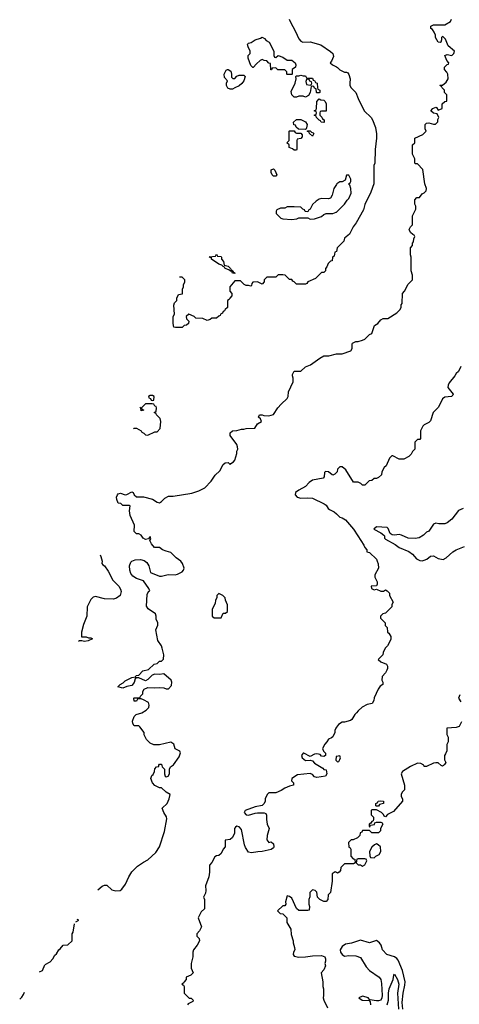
# Model space of a CAD drawing. Header units: inches. Extents: x 2710684 to 2828758, y 857022 to 965663.
# Tile 209 of 256: x 2717227 to 2721077, y 943354 to 951966. Entities that reach past the tile are written whole.
import ezdxf

# ---------------------------------------------------------------- set-up
doc = ezdxf.new("R2010")
doc.units = ezdxf.units.IN
doc.header["$MEASUREMENT"] = 0
for name, color, linetype in [('C7914', 7, 'Continuous'), ('C7915', 7, 'Continuous'), ('C7924', 7, 'Continuous'), ('C7925', 7, 'Continuous')]:
    doc.layers.add(name, color=color, linetype=linetype)

msp = doc.modelspace()

# ---------------------------------------------------------------- linework, layer by layer
at = {"layer": 'C7914', "color": 4}
for points, elevation in [([(2720000, 949937.3), (2719987.3, 949932.7), (2719982, 949898), (2719966, 949890), (2719962, 949858), (2719947.3, 949852.7), (2719927.3, 949832.7), (2719916.4, 949803.6), (2719906, 949790), (2719906, 949770), (2719890, 949754), (2719870, 949754), (2719816.4, 949703.6), (2719750, 949674), (2719742, 949658), (2719730, 949654), (2719650, 949654), (2719630, 949674), (2719618, 949678), (2719610, 949694), (2719590, 949694), (2719551.6, 949731.6), (2719530, 949734), (2719490, 949734), (2719470, 949714), (2719390, 949714), (2719368.4, 949691.6), (2719367.3, 949672.7), (2719350, 949654), (2719310, 949672), (2719268.4, 949671.6), (2719260.4, 949659.6), (2719258, 949642), (2719250, 949634), (2719230, 949642), (2719210, 949642), (2719194, 949650), (2719162, 949682), (2719110, 949682), (2719068, 949630), (2719066, 949590), (2719086, 949570), (2719086, 949550), (2719066, 949530), (2719062, 949518), (2719046, 949510), (2719046, 949450), (2719026, 949430), (2719022, 949418), (2719010, 949414), (2719002, 949398), (2718986, 949390), (2718982, 949378), (2718970, 949374), (2718950, 949354), (2718910, 949354), (2718896.4, 949343.6), (2718870, 949334), (2718830, 949352), (2718770, 949354), (2718754, 949370), (2718708.9, 949391.1), (2718686, 949370), (2718688.7, 949348.7), (2718708, 949330), (2718706, 949310), (2718687.3, 949292.7), (2718668.4, 949291.6), (2718650, 949274), (2718592.7, 949272.7), (2718578, 949278), (2718572, 949310), (2718572, 949370), (2718582, 949390), (2718578, 949470), (2718582, 949490), (2718602, 949510), (2718602, 949530), (2718618, 949562), (2718652.7, 949567.3), (2718654, 949610), (2718662, 949630), (2718662, 949650), (2718674, 949670), (2718674, 949690), (2718650, 949714), (2718625.2, 949712.8)], 48), ([(2717912.2, 944355.8), (2717950, 944386), (2717970, 944394.8), (2717990, 944394.8), (2718034.8, 944354.8), (2718070, 944346), (2718106, 944350), (2718120.2, 944359.8), (2718154.8, 944405.2), (2718182, 944470), (2718210, 944512), (2718258, 944562), (2718310, 944598), (2718350, 944618), (2718418.6, 944681.4), (2718450, 944732), (2718494.2, 944865.8), (2718515.5, 944975.5), (2718512.5, 944992.5), (2718489.2, 945030), (2718475.3, 945070), (2718517.2, 945110), (2718535.3, 945150), (2718546, 945190), (2718510, 945208.7), (2718470, 945246), (2718450, 945248), (2718410, 945268.7), (2718389.2, 945290), (2718375.3, 945330), (2718384, 945356), (2718395.3, 945364.7), (2718408, 945390), (2718410, 945414), (2718426, 945430), (2718446, 945434), (2718446, 945446), (2718452.7, 945452.7), (2718470, 945454), (2718474, 945430), (2718494, 945410), (2718494, 945370), (2718502, 945350), (2718510, 945342), (2718526, 945350), (2718538, 945370), (2718538, 945410), (2718548, 945430), (2718572.9, 945447.1), (2718623.1, 945516.9), (2718634.6, 945554.6), (2718628.4, 945568.4), (2718589.3, 945589.3), (2718578, 945630), (2718550, 945648), (2718450, 945622), (2718403.1, 945623.1), (2718370, 945638), (2718338, 945670), (2718318, 945710), (2718318, 945730), (2718280.4, 945780.4), (2718270, 945788), (2718230, 945788), (2718218, 945810), (2718215.3, 945830), (2718228.4, 945871.6), (2718246, 945890), (2718296.4, 945903.6), (2718333.6, 945926.4), (2718358, 945950), (2718362, 945970), (2718354.6, 945994.6), (2718310, 946018), (2718290, 946026), (2718270, 946026), (2718258, 946022), (2718250, 946006), (2718230, 946006), (2718226, 946030), (2718230, 946034), (2718270, 946034), (2718282, 946038), (2718286, 946050), (2718306, 946070), (2718306, 946090), (2718318, 946110), (2718350, 946126), (2718410, 946122), (2718450, 946126), (2718490, 946121), (2718510, 946112), (2718530, 946112), (2718557.2, 946142.8), (2718559, 946170), (2718554, 946190), (2718490, 946244), (2718450, 946239), (2718410, 946241.2), (2718386.8, 946233.2), (2718350, 946195.3), (2718330, 946184), (2718271.1, 946208.9), (2718251.1, 946208.9), (2718238, 946202), (2718230, 946168.7), (2718210, 946142), (2718165.4, 946134.6), (2718130, 946118), (2718086, 946130), (2718106, 946150), (2718134.6, 946165.4), (2718150, 946182), (2718210, 946212), (2718242, 946218), (2718246, 946230), (2718270, 946234), (2718306, 946270), (2718356.4, 946283.6), (2718406, 946330), (2718430, 946334), (2718450, 946354), (2718470, 946354), (2718487.3, 946372.7), (2718488, 946410), (2718475.3, 946470), (2718468, 946490), (2718437.2, 946537.2), (2718418, 946630), (2718438, 946670), (2718438, 946690), (2718423.1, 946723.1), (2718422, 946750), (2718415.3, 946770), (2718352.5, 946812.5), (2718337.2, 946837.2), (2718343.1, 946936.9), (2718356.4, 946963.6), (2718366, 946970), (2718358, 946990), (2718310, 947058), (2718250, 947077), (2718218.6, 947098.6), (2718200.8, 947120.8), (2718191.8, 947150), (2718188, 947190), (2718200.2, 947219.8), (2718209.1, 947230.9), (2718237.2, 947242.8), (2718284.5, 947244.5), (2718316.3, 947236.3), (2718339.1, 947219.1), (2718358, 947190), (2718372, 947130), (2718450, 947098), (2718470, 947098), (2718526.8, 947113.2), (2718590, 947110.8), (2718610, 947114.8), (2718650, 947136), (2718661.2, 947150), (2718666, 947170), (2718652.3, 947210), (2718637.2, 947230), (2718598.3, 947258.3), (2718550, 947305.2), (2718510, 947316), (2718478, 947330), (2718450, 947348.7), (2718408, 947350), (2718380.2, 947380.2), (2718366, 947410), (2718375.3, 947424.7), (2718370, 947446), (2718354, 947426), (2718330, 947418), (2718308, 947430), (2718290, 947458), (2718270, 947468), (2718250, 947468.7), (2718230, 947488), (2718234, 947546), (2718196, 947630), (2718188.9, 947671.1), (2718194, 947714), (2718190, 947718), (2718130, 947718), (2718113.6, 947733.6), (2718090, 947738), (2718077.2, 947770), (2718076, 947790), (2718082.7, 947810), (2718090, 947818.8), (2718110, 947824), (2718150, 947810.7), (2718166.3, 947813.7), (2718210, 947836), (2718222, 947830), (2718231.1, 947811.1), (2718250, 947792), (2718310, 947791.3), (2718390, 947771), (2718430, 947746), (2718450, 947741), (2718470, 947751.3), (2718499.3, 947780.7), (2718530, 947797.3), (2718570, 947799.1), (2718736, 947824), (2718795.5, 947844.5), (2718848.7, 947870), (2718904, 947930), (2718938, 947982), (2718980.4, 948019.6), (2719010, 948074), (2719026, 948090), (2719051.6, 948091.6), (2719070, 948074), (2719076.4, 948083.6), (2719100.4, 948099.6), (2719110, 948114), (2719127.3, 948172.7), (2719128.4, 948191.6), (2719138, 948210), (2719135.3, 948230), (2719128.7, 948250), (2719069.3, 948329.3), (2719070, 948352), (2719090, 948370.8), (2719130, 948371.3), (2719170, 948384.7), (2719190, 948384.7), (2719210, 948391.3), (2719287.3, 948392.7), (2719308.9, 948431.1), (2719346, 948450), (2719335.3, 948475.3), (2719318, 948490), (2719326, 948510), (2719350.7, 948510.7), (2719364.7, 948504.7), (2719410, 948501), (2719448.4, 948511.6), (2719488, 948570), (2719516.4, 948603.6), (2719570, 948654), (2719578, 948670), (2719582, 948710), (2719620.4, 948799.6), (2719622, 948830), (2719615.3, 948850), (2719616.4, 948863.6), (2719629.4, 948890.6), (2719690, 948892), (2719729.1, 948930.9), (2719773.6, 948946.4), (2719854.6, 949005.4), (2719890, 949024.7), (2719933.6, 949026.4), (2720000, 949042.3)], 44), ([(2718223.9, 948387.2), (2718230, 948394), (2718250, 948394), (2718290.6, 948370.6), (2718298, 948358), (2718314, 948350), (2718330, 948334), (2718350, 948332), (2718410, 948362), (2718430, 948362), (2718458, 948390), (2718462, 948450), (2718456.4, 948476.4), (2718426, 948510), (2718422, 948522), (2718406, 948530), (2718422, 948538), (2718426, 948570), (2718422, 948582), (2718410, 948586), (2718402, 948602), (2718387.3, 948607.3), (2718330, 948606), (2718294, 948570), (2718298, 948558), (2718314, 948550), (2718290, 948546), (2718288, 948568), (2718278, 948575.3)], 48), ([(2720000, 948004), (2719986, 947990), (2719970, 947982), (2719963.6, 947983.6), (2719930.7, 948010.7), (2719905.6, 948014.4), (2719895.3, 948004.7), (2719894, 947966), (2719883.1, 947956.9), (2719790, 947938), (2719762, 947918), (2719730, 947882), (2719670, 947851.3), (2719642, 947830), (2719639, 947810), (2719658, 947790), (2719690, 947780.9), (2719750, 947785.2), (2719790, 947781.2), (2719892.1, 947732.1), (2719910, 947719), (2719929.3, 947690), (2719941, 947681), (2719981.7, 947661.7), (2720000, 947643.8)], 36), ([(2717932.3, 947285.7), (2717939, 947270), (2717948.7, 947230), (2717948, 947210), (2717956.4, 947196.4), (2717970, 947188), (2718002, 947142), (2718043.2, 947063.2), (2718095.3, 947010), (2718110, 946986), (2718114.6, 946965.4), (2718106, 946930), (2718073.6, 946906.4), (2718050, 946898), (2717970, 946901), (2717890, 946922), (2717870, 946914), (2717850, 946894), (2717818, 946830), (2717815.3, 946750), (2717784.7, 946675.3), (2717769, 946610), (2717768, 946568), (2717810, 946568), (2717830, 946558), (2717850, 946558), (2717866, 946550), (2717827.3, 946532.7), (2717793.6, 946526.4), (2717770, 946534), (2717750, 946534), (2717742.1, 946526.1)], 48), ([(2720000, 945776.6), (2719995.3, 945770), (2719988, 945750), (2719988, 945730), (2719970, 945694), (2719956.4, 945683.6), (2719930, 945674), (2719918, 945650), (2719898, 945630), (2719878, 945590), (2719887.3, 945567.3), (2719906, 945550), (2719906, 945530), (2719890, 945522), (2719870, 945524.7), (2719858, 945538), (2719830, 945544.7), (2719810, 945541), (2719770, 945522), (2719714, 945550), (2719708, 945550), (2719700.2, 945539.8), (2719695.3, 945530), (2719702, 945510), (2719730, 945486), (2719770, 945488), (2719790, 945482), (2719810, 945462), (2719880.4, 945420.4), (2719890, 945408), (2719910, 945406), (2719918, 945370), (2719906, 945350), (2719830, 945338), (2719810, 945344.7), (2719790, 945364.7), (2719770, 945372), (2719660.4, 945359.6), (2719608.7, 945330), (2719608.4, 945308.4), (2719626, 945290), (2719626, 945270), (2719590, 945262), (2719550, 945244.7), (2719516.5, 945223.5), (2719470, 945204.7), (2719410, 945204.7), (2719395.3, 945190), (2719377.2, 945150), (2719377.2, 945130), (2719369.2, 945110), (2719359.6, 945100.4), (2719350, 945094), (2719290, 945082), (2719200.9, 945050), (2719192.3, 945030), (2719210, 945009.7), (2719230, 945006.9), (2719290, 945026.9), (2719310, 945028.5), (2719367.9, 945027.9), (2719381.5, 945021.5), (2719387.9, 945007.9), (2719387.8, 944970), (2719394.5, 944930), (2719411.2, 944890), (2719393.6, 944830), (2719392.5, 944792.5), (2719409.2, 944769.2), (2719430, 944774), (2719450, 944756), (2719453.7, 944730), (2719450, 944723), (2719430, 944708.8), (2719350, 944690.4), (2719311.3, 944688.7), (2719258, 944678), (2719230, 944683.8), (2719204.2, 944724.2), (2719194.4, 944750), (2719170, 944882), (2719150, 944904.7), (2719130, 944912), (2719116.4, 944903.6), (2719108, 944890), (2719108, 944850), (2719090, 944814), (2719070, 944794), (2719026, 944790), (2719026, 944730), (2719008.4, 944711.6), (2718990, 944674), (2718970, 944654), (2718950, 944652), (2718936.4, 944643.6), (2718910, 944594), (2718888.4, 944571.6), (2718888, 944510), (2718882, 944470), (2718855.3, 944390), (2718858, 944350), (2718854.6, 944325.4), (2718838, 944290), (2718846, 944270), (2718846, 944190), (2718816.4, 944163.6), (2718788.7, 944110), (2718818, 944030), (2718803.1, 943996.9), (2718778, 943970), (2718778, 943950), (2718798, 943930), (2718802, 943910), (2718782, 943870), (2718748, 943830), (2718742, 943810), (2718742, 943770), (2718728.7, 943710), (2718728.7, 943670), (2718746, 943630), (2718726, 943610), (2718686, 943590), (2718686, 943570), (2718666, 943550), (2718662, 943538), (2718646, 943530), (2718662, 943522), (2718666, 943510), (2718666, 943450), (2718710, 943406), (2718730, 943406), (2718746, 943390), (2718742, 943378), (2718702, 943358), (2718698, 943350)], 36), ([(2720000, 945522.2), (2719998, 945522), (2719994, 945490), (2720000, 945484)], 36), ([(2720000, 944507), (2719990, 944512), (2719964.7, 944495.3), (2719962.7, 944430), (2719947.3, 944332.7), (2719928.4, 944311.6), (2719926, 944270), (2719910, 944254), (2719890, 944254), (2719854, 944270), (2719834, 944290), (2719830, 944334), (2719814, 944350), (2719790, 944354), (2719768.4, 944331.6), (2719767.3, 944292.7), (2719758, 944270), (2719758, 944230), (2719766, 944210), (2719762, 944178), (2719750, 944174), (2719670, 944174), (2719650, 944192), (2719610, 944282), (2719590, 944298), (2719570, 944302), (2719555.3, 944250), (2719558, 944230), (2719550, 944214), (2719530, 944214), (2719486, 944170), (2719508.4, 944148.4), (2719530, 944146), (2719566, 944110), (2719566, 944070), (2719602, 944010), (2719603.1, 943963.1), (2719622, 943910), (2719622, 943890), (2719634, 943850), (2719637.2, 943830), (2719624, 943810), (2719621.2, 943790), (2719630, 943775.3), (2719670, 943765.2), (2719730, 943768.7), (2719790, 943779), (2719870, 943782), (2719898, 943770), (2719906, 943750), (2719906, 943730), (2719898, 943710), (2719906, 943690), (2719890, 943654), (2719866, 943630), (2719882, 943550), (2719882, 943510), (2719888.7, 943490), (2719888.7, 943430), (2719884, 943410), (2719889.2, 943390), (2719921.5, 943321.5)], 32), ([(2717717.5, 944075), (2717746, 944090), (2717731.3, 944095.2)], 44), ([(2717451.4, 943702.8), (2717493.6, 943726.4), (2717518, 943750), (2717536.4, 943783.6), (2717550, 943794), (2717568.7, 943830), (2717582, 943838), (2717608, 943870), (2717650, 943874), (2717686, 943910), (2717686, 943970), (2717695.3, 943984.7), (2717706.3, 944058.6)], 44), ([(2717400.4, 943637.5), (2717426, 943650), (2717448.9, 943699.6)], 44), ([(2717227.2, 943399.9), (2717244.7, 943415.3), (2717262, 943438), (2717269.4, 943460.1)], 44)]:
    msp.add_lwpolyline(points, dxfattribs=dict(at, elevation=elevation))
for points, elevation in [([(2719110, 949746), (2719090, 949748), (2719086, 949766), (2719074, 949766), (2719058, 949778), (2719026, 949790), (2719022, 949802), (2719010, 949806), (2718998, 949818), (2718970, 949828.7), (2718908, 949870), (2718906, 949886), (2718894, 949886), (2718887.3, 949892.7), (2718942, 949898), (2718950, 949914), (2718958, 949898), (2718990, 949894), (2718994, 949890), (2718994, 949870), (2719011.6, 949851.6), (2719018, 949818), (2719054, 949810), (2719074, 949790), (2719078, 949778), (2719094, 949770), (2719098, 949758), (2719114, 949750)], 48), ([(2718390, 948678), (2718370, 948678), (2718354, 948670), (2718358, 948658), (2718372.7, 948652.7), (2718378, 948638), (2718390, 948634), (2718402, 948638), (2718406, 948670)], 48), ([(2718970, 946946), (2718954, 946930), (2718954, 946910), (2718942, 946890), (2718939.6, 946860.4), (2718914, 946810), (2718914, 946750), (2718930, 946734), (2718990, 946734), (2719006, 946770), (2719010, 946774), (2719030, 946774), (2719046, 946790), (2719047.3, 946847.3), (2719028.4, 946888.4), (2719026, 946910), (2719006, 946930)], 44)]:
    msp.add_lwpolyline(points, close=True, dxfattribs=dict(at, elevation=elevation))
at = {"layer": 'C7915', "color": 4}
for points, elevation in [([(2719588, 951970), (2719595.3, 951950), (2719643.2, 951863.2), (2719670, 951798), (2719690, 951778), (2719706, 951770), (2719770, 951772.7), (2719864.7, 951744.7), (2719950, 951688), (2719968, 951670), (2719974.6, 951645.4), (2719956.4, 951603.6), (2719946, 951590), (2719966, 951570), (2720000, 951553.2)], 48), ([(2720000, 950523), (2719978, 950490), (2719962, 950430), (2719950, 950406), (2719930, 950398), (2719870, 950402), (2719850, 950395.3), (2719822, 950378), (2719792, 950350), (2719771.6, 950308.4), (2719758, 950302), (2719750, 950286), (2719727.3, 950287.3), (2719722, 950302), (2719707.3, 950307.3), (2719690, 950326), (2719630, 950328), (2719570, 950328), (2719550, 950318), (2719510, 950318), (2719478, 950302), (2719474, 950290), (2719474, 950270), (2719514, 950230), (2719530, 950224.7), (2719610, 950218), (2719654.6, 950225.4), (2719670, 950234), (2719750, 950234), (2719770, 950222), (2719810, 950224.7), (2719870, 950244.7), (2719890, 950262), (2719910, 950272), (2719970, 950272), (2719998, 950282), (2720000, 950283.9)], 52)]:
    msp.add_lwpolyline(points, dxfattribs=dict(at, elevation=elevation))
at = {"layer": 'C7915', "color": 4, "elevation": 48}
for points in [[(2719470, 951634), (2719490, 951652), (2719530, 951638), (2719570, 951612), (2719610, 951611.3), (2719638, 951590), (2719644.7, 951570), (2719642, 951550), (2719614, 951530), (2719614, 951490), (2719610, 951486), (2719570, 951486), (2719566, 951490), (2719566, 951510), (2719550, 951526), (2719488.4, 951528.4), (2719470, 951546), (2719438, 951542), (2719432.7, 951527.3), (2719427.3, 951527.3), (2719422, 951582), (2719410, 951586), (2719390, 951606), (2719368.4, 951608.4), (2719350, 951618), (2719334, 951610), (2719299.6, 951580.4), (2719272.7, 951547.3), (2719267.3, 951547.3), (2719250, 951566), (2719228, 951630), (2719228.4, 951651.6), (2719246, 951670), (2719246, 951690), (2719228.9, 951728.9), (2719222, 951750), (2719224.7, 951755.3), (2719230, 951762), (2719254, 951766), (2719290, 951791), (2719336.4, 951803.6), (2719350, 951814), (2719370, 951802), (2719384.7, 951784.7), (2719412, 951770), (2719452, 951690), (2719452.7, 951652.7), (2719458, 951638)], [(2719110, 951452), (2719128.9, 951471.1), (2719150, 951482), (2719190, 951482), (2719202, 951470), (2719191.3, 951430), (2719173.4, 951406.6), (2719150, 951388.7), (2719110, 951368.7), (2719090, 951358), (2719070, 951358), (2719050, 951368), (2719038, 951390), (2719038, 951410), (2719046, 951430), (2719020.4, 951460.4), (2719018, 951490), (2719036.4, 951523.6), (2719046, 951530), (2719054, 951530), (2719075.3, 951515.3), (2719082, 951490), (2719082, 951462), (2719092.7, 951452.7)], [(2719710, 951474), (2719730, 951474), (2719738, 951458), (2719750, 951454), (2719790, 951454), (2719798, 951438), (2719810, 951434), (2719818, 951418), (2719832, 951410), (2719834, 951370), (2719838, 951358), (2719854, 951350), (2719854, 951330), (2719850, 951326), (2719830, 951326), (2719826, 951330), (2719822, 951362), (2719807.3, 951367.3), (2719802, 951382), (2719790, 951386), (2719778, 951382), (2719771.6, 951328.4), (2719756.9, 951303.1), (2719730, 951288), (2719710, 951298), (2719670, 951298), (2719651.6, 951288.4), (2719630, 951288), (2719609, 951309), (2719603.1, 951336.9), (2719638, 951410), (2719648, 951450), (2719646, 951470), (2719650, 951474), (2719670, 951474), (2719690, 951482)], [(2719750, 951446), (2719738, 951442), (2719734, 951426), (2719738, 951398), (2719770, 951394), (2719782, 951398), (2719786, 951410), (2719782, 951422), (2719767.3, 951427.3), (2719762, 951442)], [(2719890, 951068), (2719866, 951070), (2719862, 951082), (2719850, 951086), (2719826, 951110), (2719822, 951122), (2719806, 951130), (2719822, 951138), (2719826, 951150), (2719822, 951162), (2719806, 951170), (2719822, 951178), (2719826, 951190), (2719828.4, 951251.6), (2719850, 951274), (2719863.6, 951263.6), (2719890, 951262), (2719902, 951250), (2719912, 951230), (2719910, 951166), (2719870, 951166), (2719858, 951162), (2719854, 951150), (2719854, 951130), (2719872.7, 951112.7), (2719878, 951098), (2719894, 951090), (2719894, 951070)], [(2719730, 951006), (2719667.3, 951007.3), (2719647.3, 951027.3), (2719642, 951042), (2719627.3, 951047.3), (2719626, 951070), (2719650, 951094), (2719690, 951094), (2719730, 951072), (2719744.7, 951050), (2719739.6, 951020.4), (2719734, 951006)], [(2719650, 950974), (2719690, 950974), (2719699.6, 950959.6), (2719699.6, 950940.4), (2719690, 950926), (2719658, 950922), (2719654, 950910), (2719654, 950830), (2719650, 950826), (2719630, 950826), (2719616.4, 950836.4), (2719587.3, 950847.3), (2719586, 950870), (2719566, 950890), (2719586, 950910), (2719586, 950990), (2719590, 950994), (2719630, 950994), (2719638, 950978)], [(2719790, 950948), (2719766, 950970), (2719762, 950982), (2719747.3, 950987.3), (2719746, 950994), (2719770, 950994), (2719782, 950982), (2719796.9, 950976.9), (2719802, 950970)], [(2719450, 950598), (2719438, 950610), (2719428.7, 950630), (2719430, 950654), (2719450, 950662), (2719462, 950650), (2719478, 950610), (2719470, 950598)]]:
    msp.add_lwpolyline(points, close=True, dxfattribs=at)
at = {"layer": 'C7924', "color": 4}
for points, elevation in [([(2720036, 950000), (2720006, 949970), (2720002, 949938), (2720000, 949937.3)], 48), ([(2720000, 949042.3), (2720010, 949044.7), (2720050, 949044.7), (2720126, 949070), (2720138, 949090), (2720138, 949130), (2720142, 949138), (2720170, 949152), (2720190, 949152), (2720230, 949162), (2720248.4, 949171.6), (2720288.9, 949211.1), (2720310, 949222), (2720334, 949290), (2720362, 949310), (2720390, 949342), (2720410, 949351.3), (2720450, 949352), (2720530, 949402), (2720558, 949430), (2720567.3, 949452.7), (2720568.4, 949471.6), (2720576.4, 949483.6), (2720578, 949570), (2720598, 949590), (2720630, 949654), (2720666, 949690), (2720666, 949730), (2720655.3, 949770), (2720655.3, 949890), (2720648.7, 949910), (2720648.7, 949970), (2720666, 949990), (2720666, 950000)], 44), ([(2721088.9, 948931.1), (2721068, 948890), (2721048, 948870), (2721038, 948850), (2720988, 948790), (2720978, 948770), (2720975.3, 948750), (2721022, 948690), (2721019, 948681), (2721008.7, 948671.3), (2720950, 948664.7), (2720929.1, 948650.9), (2720918, 948622), (2720890, 948574), (2720848.7, 948530), (2720823.1, 948456.9), (2720810, 948442), (2720770, 948422), (2720758, 948410), (2720738, 948370), (2720736.4, 948303.6), (2720730, 948294), (2720710, 948294), (2720688.4, 948271.6), (2720686, 948210), (2720666, 948190), (2720654.6, 948165.4), (2720634.6, 948145.4), (2720590, 948122), (2720550, 948122), (2720494, 948150), (2720486, 948150), (2720466, 948130), (2720435.3, 948064.7), (2720418, 948050), (2720398, 948010), (2720394.6, 947985.4), (2720370, 947962), (2720350, 947954), (2720330, 947954), (2720310, 947934), (2720288.4, 947931.6), (2720250, 947894), (2720230, 947894), (2720214, 947910), (2720190, 947922), (2720150, 947922), (2720082, 948030), (2720050, 948054), (2720030, 948054), (2720010, 948034), (2720008, 948012), (2720000, 948004)], 36), ([(2720000, 947643.8), (2720030, 947614.5), (2720050, 947609.3), (2720079, 947590), (2720148.7, 947510), (2720189, 947450), (2720242, 947370), (2720248.4, 947348.4), (2720266, 947330), (2720266, 947310), (2720290, 947306), (2720350, 947246), (2720358, 947230), (2720367.3, 947207.3), (2720368, 947170), (2720338, 947110), (2720338, 947090), (2720358, 947050), (2720358, 947030), (2720350, 947014), (2720306, 947010), (2720308, 946990), (2720330, 946978), (2720350, 946986), (2720390, 946968), (2720411.6, 946968.4), (2720430, 946978), (2720446, 946970), (2720466, 946950), (2720466, 946930), (2720498, 946870), (2720486, 946850), (2720486, 946830), (2720430, 946774), (2720406, 946770), (2720386, 946750), (2720386, 946730), (2720426, 946690), (2720428.4, 946668.4), (2720446, 946650), (2720448, 946610), (2720460.4, 946600.4), (2720478, 946570), (2720476.4, 946543.6), (2720448, 946490), (2720428, 946470), (2720408.4, 946431.6), (2720408, 946410), (2720366, 946370), (2720388, 946350), (2720438, 946330), (2720449, 946310), (2720448.7, 946290), (2720443.1, 946276.9), (2720430, 946254), (2720400.4, 946219.6), (2720398, 946190), (2720406, 946170), (2720406, 946150), (2720383.1, 946136.9), (2720366, 946110), (2720330, 946034), (2720328, 946010), (2720314.6, 945985.4), (2720270, 945976), (2720226.3, 945953.7), (2720190, 945922), (2720177.2, 945902.8), (2720162, 945890), (2720134.6, 945845.4), (2720123.1, 945836.9), (2720070, 945821), (2720050, 945821), (2720018, 945802), (2720000, 945776.6)], 36), ([(2721108.9, 947691.1), (2721070, 947674), (2721010, 947598), (2720970, 947564.7), (2720950, 947556), (2720896.9, 947556.9), (2720870, 947562), (2720850, 947552), (2720808.4, 947491.6), (2720790, 947482), (2720763.1, 947456.9), (2720724.7, 947435.3), (2720690, 947426.8), (2720630, 947430.8), (2720570, 947458), (2720550, 947462), (2720510, 947456.3), (2720490, 947458.8), (2720470.7, 947470.7), (2720454.4, 947514.4), (2720443.5, 947523.5), (2720350, 947531), (2720328.7, 947510), (2720390, 947477.2), (2720416, 947456), (2720422, 947450), (2720422, 947430), (2720430, 947422), (2720515.3, 947375.3), (2720550, 947349), (2720635.4, 947315.4), (2720667, 947290), (2720702, 947250), (2720730, 947235.6), (2720750, 947233.6), (2720770, 947238.4), (2720791.9, 947248.1), (2720825.3, 947274.7), (2720850, 947277.6), (2720892.8, 947252.8), (2720934.4, 947245.6), (2720961.1, 947258.9), (2721018.8, 947310), (2721050, 947329.4), (2721122.5, 947357.5)], 32), ([(2721080.2, 946059.8), (2721069.2, 946030), (2721090, 945998)], 32), ([(2721096.4, 945823.6), (2721075.3, 945784.7), (2721050, 945774), (2720966, 945770), (2720967.3, 945712.7), (2720978, 945690), (2720978, 945650), (2720967.3, 945627.3), (2720966, 945570), (2720956.4, 945543.6), (2720946, 945530), (2720947.3, 945492.7), (2720958, 945470), (2720948, 945450), (2720938, 945442), (2720930, 945438), (2720918, 945442), (2720890, 945464.7), (2720870, 945464.7), (2720850, 945462), (2720790, 945434), (2720770, 945434), (2720764.7, 945444.7), (2720738.8, 945458.8), (2720710, 945462.8), (2720650, 945434.8), (2720578, 945390), (2720568.7, 945370), (2720595.3, 945270), (2720595.3, 945230), (2720575.3, 945210), (2720568, 945190), (2720568, 945170), (2720578, 945150), (2720578, 945130), (2720500.4, 945039.6), (2720447.3, 945012.7), (2720430, 944994), (2720418, 944998), (2720412.7, 945012.7), (2720394, 945030), (2720350, 945054), (2720310, 945054), (2720306, 945050), (2720306, 945010), (2720326, 944990), (2720326, 944970), (2720322, 944958), (2720310, 944954), (2720302, 944938), (2720286, 944930), (2720286, 944910), (2720292.7, 944907.3), (2720298, 944922), (2720332.7, 944927.3), (2720338, 944942), (2720350, 944946), (2720390, 944946), (2720402, 944942), (2720406, 944930), (2720386, 944890), (2720386, 944870), (2720370, 944854), (2720310, 944854), (2720290, 944874), (2720230, 944874), (2720222, 944858), (2720207.3, 944852.7), (2720206, 944830), (2720186, 944810), (2720147.3, 944792.7), (2720128.4, 944791.6), (2720106, 944770), (2720108.4, 944728.4), (2720122, 944722), (2720126, 944710), (2720126, 944650), (2720147.3, 944627.3), (2720162, 944622), (2720166, 944590), (2720150, 944582), (2720070, 944582), (2720038, 944550), (2720036.4, 944523.6), (2720026, 944510), (2720010, 944502), (2720000, 944507)], 32), ([(2720000, 945484), (2720010, 945474), (2720022, 945478), (2720030, 945494), (2720035.3, 945510), (2720030, 945526), (2720000, 945522.2)], 36), ([(2720583.1, 943310), (2720577.6, 943370), (2720585.3, 943450), (2720600.3, 943519.7), (2720602, 943550), (2720578, 943650), (2720540.3, 943740.3), (2720530, 943754.8), (2720510, 943767.7), (2720442, 943790), (2720404.7, 943830), (2720391, 943870), (2720378, 943890), (2720350.9, 943910.9), (2720290, 943891.3), (2720210, 943914.8), (2720132, 943888), (2720081.2, 943878.8), (2720050, 943858.8), (2720033.2, 943830), (2720037.2, 943810), (2720050, 943788), (2720070, 943775.3), (2720110, 943781.2), (2720170, 943779), (2720210, 943762), (2720262, 943682), (2720289, 943650), (2720375.3, 943590), (2720389, 943570), (2720395.5, 943535.5), (2720400.9, 943430), (2720399.3, 943410), (2720390, 943391.3), (2720370, 943382.8), (2720350, 943382.8), (2720292, 943392), (2720282, 943402), (2720282, 943410), (2720230, 943424.7), (2720198, 943410), (2720226, 943390), (2720288.4, 943388.4), (2720296.4, 943376.4), (2720299.5, 943350)], 28), ([(2720445.1, 943350), (2720456.4, 943390), (2720456.4, 943450), (2720462.6, 943490), (2720497.2, 943570), (2720502, 943610), (2720510, 943618), (2720536.3, 943570), (2720546, 943530), (2720534, 943450), (2720542.9, 943310)], 24)]:
    msp.add_lwpolyline(points, dxfattribs=dict(at, elevation=elevation))
at = {"layer": 'C7924', "color": 4, "elevation": 32}
for points in [[(2720350, 945086), (2720346, 945090), (2720346, 945110), (2720362, 945118), (2720366, 945130), (2720390, 945134), (2720414, 945130), (2720414, 945110), (2720378, 945102), (2720370, 945086)], [(2720350, 944758), (2720334, 944750), (2720310, 944728), (2720291.3, 944690), (2720292, 944652), (2720298, 944638), (2720330, 944634), (2720346, 944650), (2720374.6, 944665.4), (2720388.7, 944690), (2720386, 944730), (2720366, 944750)], [(2720250, 944626), (2720190, 944626), (2720178, 944622), (2720174, 944590), (2720190, 944574), (2720210, 944574), (2720230, 944562), (2720250, 944574), (2720266, 944610), (2720262, 944622)]]:
    msp.add_lwpolyline(points, close=True, dxfattribs=at)
at = {"layer": 'C7925', "color": 4}
for points, elevation in [([(2720666, 950000), (2720666, 950010), (2720676.4, 950023.6), (2720678, 950050), (2720686, 950070), (2720682, 950082), (2720670, 950086), (2720650, 950106), (2720638, 950130), (2720650, 950154), (2720667.3, 950172.7), (2720668, 950250), (2720695.3, 950310), (2720694.6, 950334.6), (2720688.4, 950351.6), (2720688, 950390), (2720706, 950410), (2720728, 950412), (2720750, 950442), (2720768.4, 950451.6), (2720786, 950470), (2720788, 950490), (2720775.3, 950530), (2720756.4, 950656.4), (2720710, 950706), (2720690, 950706), (2720686, 950710), (2720686, 950750), (2720668, 950790), (2720666, 950870), (2720686, 950890), (2720688, 950930), (2720758, 950962), (2720786, 950990), (2720778, 951010), (2720778, 951050), (2720790, 951062), (2720810, 951064.7), (2720850, 951052), (2720867.3, 951052.7), (2720887.3, 951072.7), (2720888.4, 951091.6), (2720898, 951110), (2720882, 951142), (2720850, 951148), (2720828, 951170), (2720846, 951190), (2720870, 951202), (2720878, 951198), (2720890, 951174), (2720926, 951190), (2720926, 951230), (2720948.4, 951251.6), (2720966, 951254), (2720967.3, 951307.3), (2720946, 951330), (2720946, 951350), (2720926, 951370), (2720922, 951382), (2720906, 951390), (2720910, 951394), (2720930, 951394), (2720960.4, 951419.6), (2720978, 951450), (2720975.3, 951490), (2720968.4, 951508.4), (2720946, 951530), (2720946, 951550), (2720970, 951574), (2720982, 951578), (2720986, 951590), (2720968.4, 951608.4), (2720948.4, 951651.6), (2720970, 951662), (2721010, 951652), (2721028, 951670), (2721035.3, 951690), (2720978, 951738), (2720956.4, 951796.4), (2720936.4, 951816.4), (2720930, 951818), (2720922, 951810), (2720922, 951790), (2720914, 951770), (2720910, 951766), (2720890, 951768), (2720868, 951810), (2720868, 951830), (2720856.4, 951856.4), (2720840.4, 951880.4), (2720826, 951890), (2720826, 951910), (2720850, 951922), (2720950, 951922), (2720998, 951950), (2721008, 951970)], 44), ([(2720000, 951553.2), (2720008.9, 951548.9), (2720030, 951528.7), (2720070, 951508), (2720090, 951508), (2720100.4, 951500.4), (2720110, 951486), (2720122, 951450), (2720117.2, 951410), (2720119.3, 951390), (2720129.3, 951370), (2720169.5, 951329.5), (2720190, 951275.3), (2720244.5, 951170), (2720305.2, 951110), (2720317.2, 951090), (2720343.2, 951023.2), (2720352.5, 950967.5), (2720352.7, 950930), (2720339, 950830), (2720338, 950710), (2720328.7, 950690), (2720328.9, 950531.1), (2720303.1, 950456.9), (2720249, 950350), (2720236.5, 950303.5), (2720174, 950190), (2720146.8, 950153.2), (2720115.3, 950090), (2720070, 950054), (2720066, 950030), (2720036, 950000)], 48), ([(2720000, 950283.9), (2720070, 950352), (2720093.2, 950386.8), (2720110, 950402), (2720129, 950450), (2720128, 950490), (2720118, 950518), (2720106, 950530), (2720122, 950538), (2720126, 950550), (2720126, 950570), (2720110, 950606), (2720090, 950606), (2720078, 950562), (2720051.6, 950548.4), (2720030, 950548), (2720004.7, 950530), (2720000, 950523)], 52)]:
    msp.add_lwpolyline(points, dxfattribs=dict(at, elevation=elevation))

doc.saveas('drawing.dxf')
